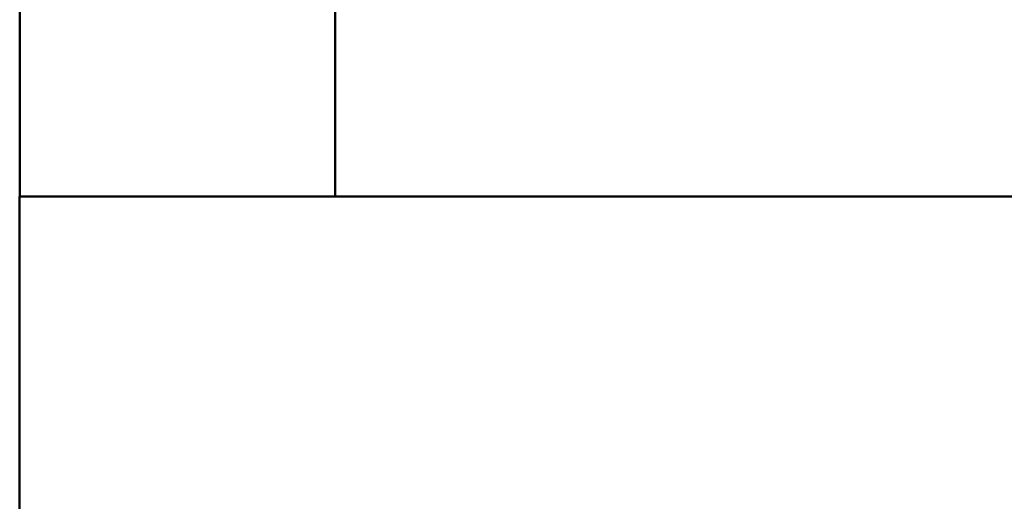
# Model space of a CAD drawing. Header units: millimetres. Extents: x -121 to 18014, y 1231 to 43166.
# Tile 22 of 49: x 9914 to 10226, y 42179 to 42332. Entities that reach past the tile are written whole.
import ezdxf

# ---------------------------------------------------------------- set-up
doc = ezdxf.new("R2010")
doc.units = ezdxf.units.MM
doc.layers.add('A-WALL-____-MCUT', color=113, linetype='Continuous', lineweight=50)
doc.layers.add('A-WALL-____-OTLN', color=113, linetype='Continuous', lineweight=20)

# ---------------------------------------------------------------- blocks, each defined once
blk = doc.blocks.new('Прямая форма - 83 new-609522-В_Этаж 02_Канализация')
at = {"layer": 'A-WALL-____-MCUT', "color": 53}
for p, q in [((900.33, 0), (900.33, 100)), ((100, 0), (900.33, 0))]:
    blk.add_line(p, q, dxfattribs=at)
blk = doc.blocks.new('Прямая форма - SW - 005-609523-В_Этаж 02_Канализация')
blk.add_blockref('Прямая форма - 83 new-609522-В_Этаж 02_Канализация', (0, 0))
blk = doc.blocks.new('Прямая форма - 83 new-610898-В_Этаж 02_Канализация')
at = {"layer": 'A-WALL-____-MCUT', "color": 53}
for p, q in [((300, 0), (0, 0)), ((0, 0), (0, -100)), ((300, -100), (300, 0)), ((0, -100), (300, -100))]:
    blk.add_line(p, q, dxfattribs=at)
blk = doc.blocks.new('Прямая форма - SW - 005-610899-В_Этаж 02_Канализация')
blk.add_blockref('Прямая форма - 83 new-610898-В_Этаж 02_Канализация', (0, 0))
blk = doc.blocks.new('83 new_ifc_RVT-1-В_Этаж 02_Канализация')
at = {"layer": 'A-WALL-____-OTLN', "color": 253, "lineweight": 20}
for name, p, rotation in [('Прямая форма - SW - 005-610899-В_Этаж 02_Канализация', (23609.96, 42275.83), 90), ('Прямая форма - SW - 005-609523-В_Этаж 02_Канализация', (24510.28, 42275.83), 180)]:
    blk.add_blockref(name, p, dxfattribs=dict(at, rotation=rotation))

msp = doc.modelspace()

# ---------------------------------------------------------------- block references
at = {"lineweight": 9}
msp.add_blockref('83 new_ifc_RVT-1-В_Этаж 02_Канализация', (-13695.8693, 0), dxfattribs=at)

doc.saveas('drawing.dxf')
